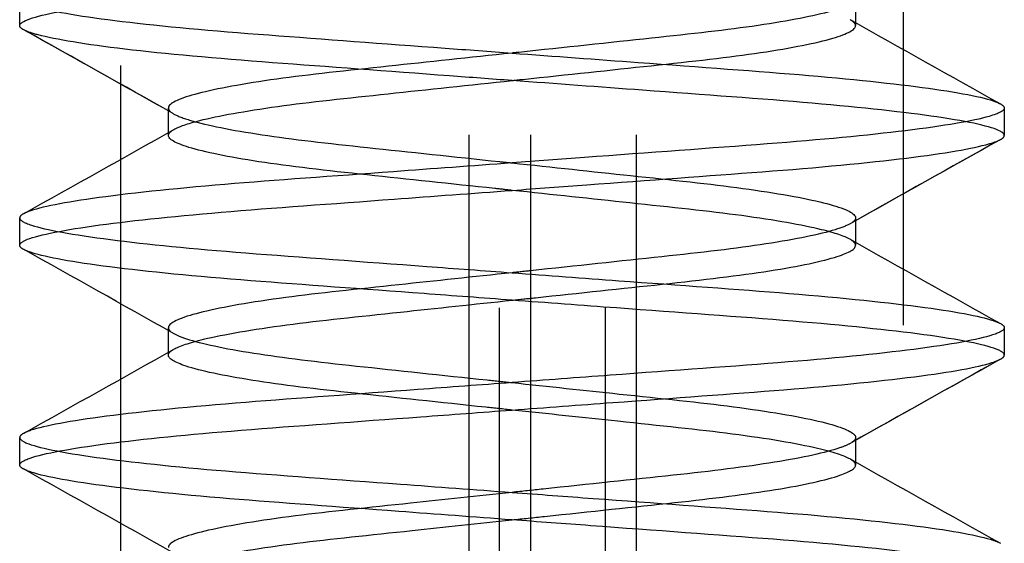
# Model space of a CAD drawing. Header units: millimetres. Extents: x -792 to 4548, y -647 to 5705.
# Tile 6 of 54: x -635.17 to -632.32, y -618.17 to -616.65. Entities that reach past the tile are written whole.
import ezdxf

# ---------------------------------------------------------------- set-up
doc = ezdxf.new("R2010")
doc.units = ezdxf.units.MM
doc.linetypes.add('Hidden', pattern=[4, 2, -2])
doc.layers.add('Make2D$Hidden$Curves', color=7, linetype='Hidden', true_color=0x8c8c8c)

msp = doc.modelspace()

# ---------------------------------------------------------------- linework, layer by layer
at = {"layer": 'Make2D$Hidden$Curves', "color": 253, "lineweight": -3, "true_color": 0xa0a0a0}
for points, degree in [([(-634.877, -618.7847), (-634.877, -615.1597), (-634.877, -611.5347)], 2), ([(-632.6164, -611.5347), (-632.6164, -615.1597), (-632.6164, -618.7847)], 2), ([(-633.8717, -612.9847), (-633.8717, -616.2347), (-633.8717, -619.4847)], 2), ([(-633.783, -619.4847), (-633.783, -616.2347), (-633.783, -612.9847)], 2), ([(-633.693, -612.9847), (-633.693, -616.2347), (-633.693, -619.4847)], 2), ([(-633.4765, -619.4847), (-633.4765, -616.2347), (-633.4765, -612.9847)], 2), ([(-633.3881, -612.9847), (-633.3881, -616.2347), (-633.3881, -619.4847)], 2), ([(-635.1691, -616.6693), (-635.1691, -616.6296), (-635.1691, -616.5899)], 2), ([(-632.7539, -616.5898), (-632.7539, -616.6294), (-632.7539, -616.6691)], 2), ([(-632.7698, -616.6519), (-632.6252, -616.7334), (-632.4802, -616.8145), (-632.335, -616.8956)], 3), ([(-635.1584, -616.681), (-635.1655, -616.677), (-635.1691, -616.6731), (-635.1691, -616.6693)], 3), ([(-634.7278, -616.9221), (-634.871, -616.8414), (-635.0145, -616.7611), (-635.1583, -616.6808)], 3), ([(-634.7278, -616.9221), (-634.8697, -616.8422), (-635.0119, -616.7626), (-635.1543, -616.683)], 3), ([(-632.335, -616.8956), (-632.3279, -616.8996), (-632.3243, -616.9035), (-632.3243, -616.9074)], 3), ([(-634.7395, -616.9867), (-634.7395, -616.947), (-634.7395, -616.9073)], 2), ([(-634.7395, -616.9073), (-634.7395, -616.9129), (-634.7342, -616.9187), (-634.7236, -616.9246)], 3), ([(-632.3243, -616.9074), (-632.3243, -616.9471), (-632.3243, -616.9867)], 2), ([(-635.1562, -617.2119), (-635.0117, -617.1312), (-634.8675, -617.0505), (-634.7236, -616.9694)], 3), ([(-635.1562, -617.2119), (-635.0117, -617.1312), (-634.8675, -617.0505), (-634.7236, -616.9694)], 3), ([(-632.3381, -617), (-632.4823, -617.0805), (-632.6262, -617.161), (-632.7698, -617.2419)], 3), ([(-632.3381, -617), (-632.4808, -617.0796), (-632.6232, -617.1593), (-632.7652, -617.2394)], 3), ([(-632.335, -616.9984), (-632.3279, -616.9945), (-632.3243, -616.9906), (-632.3243, -616.9867)], 3), ([(-635.1584, -617.2131), (-635.1655, -617.2171), (-635.1691, -617.2209), (-635.1691, -617.2248)], 3), ([(-635.1691, -617.3042), (-635.1691, -617.2645), (-635.1691, -617.2248)], 2), ([(-632.7539, -617.2248), (-632.7539, -617.2296), (-632.7577, -617.2344), (-632.7652, -617.2394)], 3), ([(-632.7539, -617.2248), (-632.7539, -617.2296), (-632.7577, -617.2344), (-632.7652, -617.2394)], 3), ([(-632.7539, -617.2248), (-632.7539, -617.2645), (-632.7539, -617.3042)], 2), ([(-632.7698, -617.2869), (-632.6252, -617.3684), (-632.4802, -617.4495), (-632.3351, -617.5306)], 3), ([(-635.1584, -617.3159), (-635.1655, -617.3119), (-635.1691, -617.3081), (-635.1691, -617.3042)], 3), ([(-634.7276, -617.5572), (-634.8709, -617.4765), (-635.0145, -617.3961), (-635.1583, -617.3158)], 3), ([(-634.7395, -617.6217), (-634.7395, -617.582), (-634.7395, -617.5424)], 2), ([(-634.7395, -617.5424), (-634.7395, -617.548), (-634.7342, -617.5537), (-634.7236, -617.5596)], 3), ([(-632.335, -617.5306), (-632.3279, -617.5345), (-632.3243, -617.5384), (-632.3243, -617.5422)], 3), ([(-632.3243, -617.5422), (-632.3243, -617.5819), (-632.3243, -617.6216)], 2), ([(-635.1564, -617.847), (-635.0119, -617.7663), (-634.8676, -617.6855), (-634.7236, -617.6044)], 3), ([(-635.1564, -617.847), (-635.0119, -617.7663), (-634.8676, -617.6855), (-634.7236, -617.6044)], 3), ([(-632.3371, -617.6344), (-632.4816, -617.7151), (-632.6259, -617.7958), (-632.7698, -617.8769)], 3), ([(-632.3371, -617.6344), (-632.48, -617.7142), (-632.6228, -617.7941), (-632.7651, -617.8743)], 3), ([(-632.335, -617.6333), (-632.3279, -617.6294), (-632.3243, -617.6255), (-632.3243, -617.6216)], 3), ([(-635.1584, -617.848), (-635.1655, -617.852), (-635.1691, -617.8558), (-635.1691, -617.8597)], 3), ([(-635.1691, -617.9391), (-635.1691, -617.8994), (-635.1691, -617.8597)], 2), ([(-632.7539, -617.8599), (-632.7539, -617.8647), (-632.7577, -617.8694), (-632.7651, -617.8743)], 3), ([(-632.7539, -617.8599), (-632.7539, -617.8647), (-632.7577, -617.8694), (-632.7651, -617.8743)], 3), ([(-632.7539, -617.8599), (-632.7539, -617.8996), (-632.7539, -617.9393)], 2), ([(-635.1584, -617.9508), (-635.1655, -617.9468), (-635.1691, -617.9429), (-635.1691, -617.9391)], 3), ([(-632.7698, -617.9219), (-632.6252, -618.0034), (-632.4803, -618.0845), (-632.3351, -618.1656)], 3), ([(-634.7272, -618.1924), (-634.8706, -618.1116), (-635.0144, -618.0312), (-635.1584, -617.9508)], 3)]:
    msp.add_open_spline(points, degree=degree, dxfattribs=at)
for points, knots in [([(-635.1691, -616.6693), (-635.1691, -616.666), (-635.1665, -616.6627), (-635.1417, -616.6464), (-635.0848, -616.6326), (-634.9058, -616.6049), (-634.7871, -616.5913), (-634.5024, -616.5658), (-634.3394, -616.5545), (-634.0287, -616.5313), (-633.888, -616.5209), (-633.7467, -616.5104)], [-2.252032, -2.252032, -2.252032, -2.252032, -2.102642, -2.102642, -1.53355, -1.53355, -0.979479, -0.979479, -0.427349, -0.427349, 0, 0, 0, 0]), ([(-635.1691, -616.5899), (-635.1691, -616.5983), (-635.1523, -616.6066), (-635.0699, -616.6291), (-634.9863, -616.6431), (-634.7575, -616.6707), (-634.6136, -616.684), (-634.2923, -616.7079), (-634.1193, -616.7208), (-633.8758, -616.7389), (-633.8112, -616.7437), (-633.7467, -616.7485)], [-6.762501, -6.762501, -6.762501, -6.762501, -6.380361, -6.380361, -5.820691, -5.820691, -5.251858, -5.251858, -4.705581, -4.705581, -4.509998, -4.509998, -4.509998, -4.509998]), ([(-632.7698, -616.607), (-632.7816, -616.6137), (-632.8001, -616.6205), (-632.8734, -616.6413), (-632.945, -616.6553), (-633.1241, -616.6818), (-633.2287, -616.6933), (-633.4649, -616.7184), (-633.5951, -616.7323), (-633.7337, -616.7471), (-633.7402, -616.7478), (-633.7467, -616.7485)], [-4.547881, -4.547881, -4.547881, -4.547881, -4.345249, -4.345249, -3.951923, -3.951923, -3.570188, -3.570188, -3.17054, -3.17054, -3.150835, -3.150835, -3.150835, -3.150835]), ([(-632.7539, -616.6691), (-632.7539, -616.6687), (-632.7539, -616.6682), (-632.7548, -616.6627), (-632.7601, -616.6574), (-632.7698, -616.6519)], [-1.5817719, -1.5817719, -1.5817719, -1.5817719, -1.567498, -1.567498, -1.4016853, -1.4016853, -1.4016853, -1.4016853]), ([(-633.7467, -616.8279), (-633.8069, -616.8234), (-633.8671, -616.8189), (-634.1067, -616.8011), (-634.2804, -616.7882), (-634.6035, -616.7641), (-634.7485, -616.751), (-634.98, -616.7234), (-635.0651, -616.7094), (-635.1325, -616.6915), (-635.1454, -616.6872), (-635.1543, -616.683)], [-4.504639, -4.504639, -4.504639, -4.504639, -4.322242, -4.322242, -3.775502, -3.775502, -3.20657, -3.20657, -2.646357, -2.646357, -2.459057, -2.459057, -2.459057, -2.459057]), ([(-633.7467, -616.8279), (-633.7362, -616.8267), (-633.7256, -616.8256), (-633.5872, -616.8109), (-633.4613, -616.7974), (-633.2256, -616.7723), (-633.1184, -616.7605), (-632.9379, -616.7335), (-632.867, -616.7193), (-632.7762, -616.6927), (-632.7539, -616.6805), (-632.7539, -616.6691)], [-3.158702, -3.158702, -3.158702, -3.158702, -3.126808, -3.126808, -2.739661, -2.739661, -2.347066, -2.347066, -1.950174, -1.950174, -1.581772, -1.581772, -1.581772, -1.581772]), ([(-633.7467, -616.7485), (-633.8687, -616.7615), (-633.9897, -616.7744), (-634.2234, -616.7993), (-634.3329, -616.8107), (-634.5226, -616.8372), (-634.5999, -616.8514), (-634.7053, -616.8788), (-634.7343, -616.8919), (-634.7393, -616.905), (-634.7395, -616.9061), (-634.7395, -616.9073)], [-3.150835, -3.150835, -3.150835, -3.150835, -2.781428, -2.781428, -2.393546, -2.393546, -1.994333, -1.994333, -1.610119, -1.610119, -1.573825, -1.573825, -1.573825, -1.573825]), ([(-633.7467, -616.7485), (-633.624, -616.7576), (-633.5015, -616.7667), (-633.2038, -616.7889), (-633.0361, -616.8005), (-632.7427, -616.8257), (-632.6193, -616.8392), (-632.4278, -616.8669), (-632.364, -616.881), (-632.3368, -616.8946), (-632.3359, -616.8951), (-632.335, -616.8956)], [-4.509998, -4.509998, -4.509998, -4.509998, -4.138016, -4.138016, -3.580278, -3.580278, -3.027275, -3.027275, -2.452434, -2.452434, -2.430879, -2.430879, -2.430879, -2.430879]), ([(-634.7236, -616.9694), (-634.7088, -616.9611), (-634.6838, -616.9524), (-634.595, -616.9298), (-634.5185, -616.916), (-634.331, -616.8898), (-634.2227, -616.8786), (-633.9902, -616.8538), (-633.8689, -616.8409), (-633.7467, -616.8279)], [-4.556308, -4.556308, -4.556308, -4.556308, -4.304088, -4.304088, -3.912351, -3.912351, -3.529004, -3.529004, -3.158702, -3.158702, -3.158702, -3.158702]), ([(-632.3243, -616.9867), (-632.3243, -616.9827), (-632.3282, -616.9786), (-632.3605, -616.9613), (-632.4227, -616.9473), (-632.6114, -616.9195), (-632.7337, -616.906), (-633.0251, -616.8807), (-633.1916, -616.8692), (-633.4925, -616.8468), (-633.6195, -616.8373), (-633.7467, -616.8279)], [-6.760065, -6.760065, -6.760065, -6.760065, -6.575473, -6.575473, -6.000165, -6.000165, -5.446742, -5.446742, -4.890302, -4.890302, -4.504639, -4.504639, -4.504639, -4.504639]), ([(-634.7236, -616.9246), (-634.7128, -616.9306), (-634.6963, -616.9369), (-634.628, -616.9571), (-634.558, -616.9711), (-634.3819, -616.9977), (-634.2785, -617.0093), (-634.0441, -617.0343), (-633.9144, -617.0481), (-633.7705, -617.0635), (-633.7586, -617.0647), (-633.7467, -617.066)], [-1.39416, -1.39416, -1.39416, -1.39416, -1.208729, -1.208729, -0.815619, -0.815619, -0.434873, -0.434873, -0.036019, -0.036019, 0, 0, 0, 0]), ([(-632.3243, -616.9075), (-632.3245, -616.9153), (-632.3392, -616.923), (-632.4146, -616.945), (-632.4968, -616.9591), (-632.7189, -616.9864), (-632.8546, -616.9993), (-633.171, -617.0234), (-633.3503, -617.0365), (-633.6066, -617.0556), (-633.6767, -617.0608), (-633.7467, -617.066)], [-2.251736, -2.251736, -2.251736, -2.251736, -1.896688, -1.896688, -1.32821, -1.32821, -0.781077, -0.781077, -0.211982, -0.211982, 0, 0, 0, 0]), ([(-634.7395, -616.9867), (-634.7395, -616.9856), (-634.7393, -616.9846), (-634.7374, -616.979), (-634.7323, -616.9743), (-634.7236, -616.9694)], [-4.7358153, -4.7358153, -4.7358153, -4.7358153, -4.7032473, -4.7032473, -4.5563078, -4.5563078, -4.5563078, -4.5563078]), ([(-633.7467, -617.1454), (-633.7632, -617.1436), (-633.7798, -617.1418), (-633.9238, -617.1265), (-634.049, -617.1131), (-634.2833, -617.0882), (-634.3897, -617.0761), (-634.5667, -617.0489), (-634.6353, -617.0348), (-634.7194, -617.0089), (-634.7395, -616.9976), (-634.7395, -616.9867)], [-6.309389, -6.309389, -6.309389, -6.309389, -6.259388, -6.259388, -5.873651, -5.873651, -5.479805, -5.479805, -5.084507, -5.084507, -4.735815, -4.735815, -4.735815, -4.735815]), ([(-633.7467, -617.1454), (-633.6744, -617.14), (-633.602, -617.1346), (-633.3515, -617.116), (-633.1797, -617.1033), (-632.8616, -617.0794), (-632.7197, -617.0659), (-632.4959, -617.0383), (-632.4151, -617.0244), (-632.3538, -617.0067), (-632.3425, -617.0025), (-632.335, -616.9984)], [-9.013854, -9.013854, -9.013854, -9.013854, -8.795019, -8.795019, -8.250118, -8.250118, -7.680772, -7.680772, -7.120924, -7.120924, -6.936844, -6.936844, -6.936844, -6.936844]), ([(-633.7467, -617.066), (-633.8619, -617.0746), (-633.9769, -617.0831), (-634.2643, -617.1045), (-634.4295, -617.116), (-634.7294, -617.141), (-634.8594, -617.1548), (-635.0546, -617.1826), (-635.1197, -617.1962), (-635.1531, -617.2104), (-635.1559, -617.2117), (-635.1584, -617.2131)], [-9.013586, -9.013586, -9.013586, -9.013586, -8.664642, -8.664642, -8.120488, -8.120488, -7.550803, -7.550803, -6.995843, -6.995843, -6.935999, -6.935999, -6.935999, -6.935999]), ([(-633.7467, -617.066), (-633.63, -617.0784), (-633.5141, -617.0908), (-633.2843, -617.1153), (-633.174, -617.1266), (-632.9815, -617.153), (-632.9023, -617.1671), (-632.7929, -617.1946), (-632.7619, -617.2078), (-632.7543, -617.2215), (-632.7539, -617.2232), (-632.7539, -617.2248)], [-6.309055, -6.309055, -6.309055, -6.309055, -5.95509, -5.95509, -5.568076, -5.568076, -5.167795, -5.167795, -4.782536, -4.782536, -4.730424, -4.730424, -4.730424, -4.730424]), ([(-635.1691, -617.3042), (-635.1691, -617.2993), (-635.1634, -617.2945), (-635.1228, -617.2762), (-635.0562, -617.2621), (-634.8599, -617.2344), (-634.7346, -617.221), (-634.4373, -617.1959), (-634.2676, -617.1841), (-633.9757, -617.1624), (-633.8613, -617.1539), (-633.7467, -617.1454)], [-2.254675, -2.254675, -2.254675, -2.254675, -2.032666, -2.032666, -1.458994, -1.458994, -0.907068, -0.907068, -0.347191, -0.347191, 0, 0, 0, 0]), ([(-632.7698, -617.2869), (-632.7857, -617.278), (-632.8134, -617.2686), (-632.9083, -617.2454), (-632.9867, -617.2315), (-633.1773, -617.2056), (-633.2872, -617.1944), (-633.5157, -617.17), (-633.6308, -617.1577), (-633.7467, -617.1454)], [-1.398889, -1.398889, -1.398889, -1.398889, -1.127632, -1.127632, -0.736219, -0.736219, -0.351661, -0.351661, 0, 0, 0, 0]), ([(-635.1691, -617.2248), (-635.1691, -617.2317), (-635.1577, -617.2386), (-635.0936, -617.2594), (-635.0161, -617.2735), (-634.8017, -617.301), (-634.6691, -617.3141), (-634.357, -617.3386), (-634.179, -617.3513), (-633.9111, -617.3713), (-633.8289, -617.3774), (-633.7467, -617.3835)], [-6.759439, -6.759439, -6.759439, -6.759439, -6.443726, -6.443726, -5.873877, -5.873877, -5.325477, -5.325477, -4.754678, -4.754678, -4.505815, -4.505815, -4.505815, -4.505815]), ([(-632.7698, -617.2421), (-632.7796, -617.2475), (-632.7939, -617.2532), (-632.857, -617.2727), (-632.9251, -617.2867), (-633.0982, -617.3135), (-633.2002, -617.3252), (-633.4326, -617.35), (-633.5617, -617.3638), (-633.7113, -617.3797), (-633.729, -617.3816), (-633.7467, -617.3835)], [-4.550494, -4.550494, -4.550494, -4.550494, -4.38296, -4.38296, -3.988559, -3.988559, -3.607245, -3.607245, -3.207687, -3.207687, -3.153996, -3.153996, -3.153996, -3.153996]), ([(-632.7539, -617.3042), (-632.7539, -617.3026), (-632.7543, -617.301), (-632.7574, -617.2953), (-632.7622, -617.2912), (-632.7698, -617.2869)], [-1.5785262, -1.5785262, -1.5785262, -1.5785262, -1.5272725, -1.5272725, -1.3988892, -1.3988892, -1.3988892, -1.3988892]), ([(-633.7467, -617.4629), (-633.8316, -617.4565), (-633.9166, -617.4502), (-634.1782, -617.4308), (-634.348, -617.4185), (-634.6609, -617.3943), (-634.7994, -617.3807), (-635.0151, -617.353), (-635.0914, -617.3392), (-635.1423, -617.323), (-635.1498, -617.3202), (-635.1556, -617.3173)], [-4.508395, -4.508395, -4.508395, -4.508395, -4.251195, -4.251195, -3.707165, -3.707165, -3.137756, -3.137756, -2.579381, -2.579381, -2.453097, -2.453097, -2.453097, -2.453097]), ([(-633.7467, -617.4629), (-633.7242, -617.4605), (-633.7017, -617.4581), (-633.552, -617.4421), (-633.4276, -617.4289), (-633.1948, -617.404), (-633.0893, -617.3917), (-632.9158, -617.3643), (-632.8494, -617.3503), (-632.7718, -617.3251), (-632.7539, -617.3146), (-632.7539, -617.3042)], [-3.154719, -3.154719, -3.154719, -3.154719, -3.086472, -3.086472, -2.700677, -2.700677, -2.303922, -2.303922, -1.908741, -1.908741, -1.578526, -1.578526, -1.578526, -1.578526]), ([(-633.7467, -617.3835), (-633.8577, -617.3953), (-633.9681, -617.4071), (-634.1936, -617.4311), (-634.3047, -617.4424), (-634.5003, -617.4686), (-634.5815, -617.4827), (-634.6952, -617.5104), (-634.7284, -617.5236), (-634.7387, -617.538), (-634.7395, -617.5402), (-634.7395, -617.5424)], [-3.153996, -3.153996, -3.153996, -3.153996, -2.817248, -2.817248, -2.431696, -2.431696, -2.030981, -2.030981, -1.645287, -1.645287, -1.576405, -1.576405, -1.576405, -1.576405]), ([(-633.7467, -617.3835), (-633.6433, -617.3912), (-633.5399, -617.3989), (-633.2624, -617.4195), (-633.0955, -617.4312), (-632.7904, -617.456), (-632.657, -617.4697), (-632.4537, -617.4974), (-632.3842, -617.5111), (-632.3443, -617.5261), (-632.3398, -617.528), (-632.3362, -617.53)], [-4.505815, -4.505815, -4.505815, -4.505815, -4.192621, -4.192621, -3.649131, -3.649131, -3.079825, -3.079825, -2.523802, -2.523802, -2.438505, -2.438505, -2.438505, -2.438505]), ([(-634.7236, -617.6044), (-634.7072, -617.5952), (-634.6783, -617.5856), (-634.5791, -617.5616), (-634.4975, -617.5475), (-634.3011, -617.5213), (-634.1898, -617.5101), (-633.9653, -617.4862), (-633.8563, -617.4745), (-633.7467, -617.4629)], [-4.552837, -4.552837, -4.552837, -4.552837, -4.273539, -4.273539, -3.87266, -3.87266, -3.487289, -3.487289, -3.154719, -3.154719, -3.154719, -3.154719]), ([(-632.3243, -617.6216), (-632.3243, -617.616), (-632.3321, -617.6103), (-632.3819, -617.5909), (-632.453, -617.5768), (-632.6569, -617.5492), (-632.7852, -617.5359), (-633.0886, -617.511), (-633.2617, -617.499), (-633.544, -617.478), (-633.6453, -617.4704), (-633.7467, -617.4629)], [-6.761112, -6.761112, -6.761112, -6.761112, -6.500844, -6.500844, -5.929136, -5.929136, -5.379031, -5.379031, -4.815423, -4.815423, -4.508395, -4.508395, -4.508395, -4.508395]), ([(-632.3243, -617.5422), (-632.3243, -617.5483), (-632.3332, -617.5544), (-632.3876, -617.5742), (-632.4608, -617.5884), (-632.6682, -617.6159), (-632.798, -617.6292), (-633.1042, -617.6539), (-633.2789, -617.6662), (-633.5565, -617.6868), (-633.6516, -617.6939), (-633.7467, -617.701)], [-2.252928, -2.252928, -2.252928, -2.252928, -1.974446, -1.974446, -1.403374, -1.403374, -0.85385, -0.85385, -0.288017, -0.288017, 0, 0, 0, 0]), ([(-634.7236, -617.5596), (-634.7149, -617.5644), (-634.7027, -617.5694), (-634.6449, -617.5882), (-634.5788, -617.6022), (-634.4091, -617.6291), (-634.3085, -617.6411), (-634.0782, -617.6657), (-633.9497, -617.6794), (-633.7943, -617.6959), (-633.7705, -617.6985), (-633.7467, -617.701)], [-1.396519, -1.396519, -1.396519, -1.396519, -1.248194, -1.248194, -0.853144, -0.853144, -0.471737, -0.471737, -0.072138, -0.072138, 0, 0, 0, 0]), ([(-634.7395, -617.6217), (-634.7395, -617.6194), (-634.7386, -617.6171), (-634.7343, -617.6114), (-634.7299, -617.608), (-634.7236, -617.6044)], [-4.7323556, -4.7323556, -4.7323556, -4.7323556, -4.6593955, -4.6593955, -4.5528366, -4.5528366, -4.5528366, -4.5528366]), ([(-633.7467, -617.7804), (-633.7719, -617.7777), (-633.7972, -617.775), (-633.954, -617.7583), (-634.0823, -617.7446), (-634.3121, -617.7201), (-634.4124, -617.708), (-634.5813, -617.6811), (-634.6469, -617.6671), (-634.7223, -617.6422), (-634.7395, -617.632), (-634.7395, -617.6217)], [-6.308983, -6.308983, -6.308983, -6.308983, -6.232405, -6.232405, -5.832737, -5.832737, -5.451227, -5.451227, -5.055967, -5.055967, -4.732356, -4.732356, -4.732356, -4.732356]), ([(-633.7467, -617.7804), (-633.6491, -617.7731), (-633.5516, -617.7658), (-633.2791, -617.7456), (-633.1113, -617.7337), (-632.8036, -617.7091), (-632.6686, -617.6954), (-632.4613, -617.6677), (-632.3897, -617.654), (-632.3455, -617.6383), (-632.3396, -617.6358), (-632.335, -617.6333)], [-9.013505, -9.013505, -9.013505, -9.013505, -8.71814, -8.71814, -8.17478, -8.17478, -7.605632, -7.605632, -7.049049, -7.049049, -6.937673, -6.937673, -6.937673, -6.937673]), ([(-633.7467, -617.701), (-633.8377, -617.7078), (-633.9287, -617.7145), (-634.1955, -617.7344), (-634.3643, -617.7464), (-634.6748, -617.7708), (-634.8116, -617.7845), (-635.0233, -617.8122), (-635.0974, -617.826), (-635.1458, -617.8421), (-635.1531, -617.8451), (-635.1584, -617.848)], [-9.013558, -9.013558, -9.013558, -9.013558, -8.738267, -8.738267, -8.194944, -8.194944, -7.625996, -7.625996, -7.068807, -7.068807, -6.938358, -6.938358, -6.938358, -6.938358]), ([(-633.7467, -617.701), (-633.6416, -617.7122), (-633.537, -617.7234), (-633.316, -617.7469), (-633.2041, -617.7581), (-633.0054, -617.7842), (-632.9221, -617.7983), (-632.804, -617.826), (-632.7686, -617.8393), (-632.7551, -617.8544), (-632.7539, -617.8572), (-632.7539, -617.8599)], [-6.308567, -6.308567, -6.308567, -6.308567, -5.989983, -5.989983, -5.605978, -5.605978, -5.205028, -5.205028, -4.819093, -4.819093, -4.732886, -4.732886, -4.732886, -4.732886]), ([(-635.1691, -617.9391), (-635.1691, -617.9326), (-635.1589, -617.9261), (-635.0995, -617.9057), (-635.0239, -617.8916), (-634.8128, -617.8641), (-634.6815, -617.8509), (-634.3722, -617.8263), (-634.1957, -617.8138), (-633.9233, -617.7935), (-633.835, -617.7869), (-633.7467, -617.7804)], [-2.252415, -2.252415, -2.252415, -2.252415, -1.954275, -1.954275, -1.384078, -1.384078, -0.835366, -0.835366, -0.267177, -0.267177, 0, 0, 0, 0]), ([(-632.7698, -617.9219), (-632.7872, -617.9121), (-632.8189, -617.9018), (-632.9246, -617.8772), (-633.0084, -617.8631), (-633.2078, -617.8371), (-633.3199, -617.8259), (-633.5398, -617.8024), (-633.643, -617.7914), (-633.7467, -617.7804)], [-1.396048, -1.396048, -1.396048, -1.396048, -1.098967, -1.098967, -0.697936, -0.697936, -0.314252, -0.314252, 0, 0, 0, 0]), ([(-635.1691, -617.8599), (-635.169, -617.8651), (-635.1623, -617.8703), (-635.1176, -617.889), (-635.0488, -617.9031), (-634.8489, -617.9308), (-634.7221, -617.9441), (-634.4219, -617.9691), (-634.2507, -617.981), (-633.9633, -618.0024), (-633.855, -618.0104), (-633.7467, -618.0185)], [-6.759044, -6.759044, -6.759044, -6.759044, -6.521773, -6.521773, -5.949378, -5.949378, -5.398647, -5.398647, -4.837398, -4.837398, -4.509411, -4.509411, -4.509411, -4.509411]), ([(-632.7698, -617.8771), (-632.7773, -617.8813), (-632.7875, -617.8855), (-632.8401, -617.9036), (-632.9041, -617.9177), (-633.0704, -617.9447), (-633.1696, -617.957), (-633.3977, -617.9813), (-633.5255, -617.9949), (-633.6868, -618.0121), (-633.7168, -618.0153), (-633.7467, -618.0185)], [-4.553155, -4.553155, -4.553155, -4.553155, -4.424622, -4.424622, -4.029146, -4.029146, -3.647679, -3.647679, -3.248251, -3.248251, -3.157369, -3.157369, -3.157369, -3.157369]), ([(-633.7467, -618.0979), (-633.7153, -618.0945), (-633.6839, -618.0912), (-633.5212, -618.0738), (-633.3936, -618.0602), (-633.166, -618.036), (-633.0671, -618.0236), (-632.9016, -617.9966), (-632.8381, -617.9825), (-632.7691, -617.9584), (-632.7539, -617.9489), (-632.7539, -617.9393)], [-3.150726, -3.150726, -3.150726, -3.150726, -3.055418, -3.055418, -2.656006, -2.656006, -2.274475, -2.274475, -1.878878, -1.878878, -1.575324, -1.575324, -1.575324, -1.575324]), ([(-632.7539, -617.9393), (-632.7539, -617.9364), (-632.7552, -617.9335), (-632.7606, -617.9278), (-632.7645, -617.9249), (-632.7698, -617.9219)], [-1.575324, -1.575324, -1.575324, -1.575324, -1.4849824, -1.4849824, -1.3960476, -1.3960476, -1.3960476, -1.3960476]), ([(-633.7467, -618.0979), (-633.8564, -618.0897), (-633.966, -618.0815), (-634.2488, -618.0605), (-634.4148, -618.0489), (-634.7172, -618.024), (-634.8487, -618.0102), (-635.0477, -617.9825), (-635.1149, -617.9689), (-635.1515, -617.9542), (-635.1553, -617.9525), (-635.1584, -617.9508)], [-4.505091, -4.505091, -4.505091, -4.505091, -4.172926, -4.172926, -3.62935, -3.62935, -3.060065, -3.060065, -2.504827, -2.504827, -2.428909, -2.428909, -2.428909, -2.428909]), ([(-633.7467, -618.0185), (-633.8458, -618.0291), (-633.9446, -618.0396), (-634.1608, -618.0626), (-634.2736, -618.0739), (-634.4754, -618.0997), (-634.5607, -618.1138), (-634.6832, -618.1416), (-634.721, -618.155), (-634.7377, -618.1708), (-634.7395, -618.1741), (-634.7395, -618.1774)], [-3.157369, -3.157369, -3.157369, -3.157369, -2.856371, -2.856371, -2.472665, -2.472665, -2.070333, -2.070333, -1.683056, -1.683056, -1.579119, -1.579119, -1.579119, -1.579119]), ([(-633.7467, -618.0185), (-633.6684, -618.0243), (-633.5901, -618.0301), (-633.3343, -618.0492), (-633.1635, -618.0616), (-632.8478, -618.0857), (-632.7075, -618.0992), (-632.4875, -618.1269), (-632.4088, -618.1408), (-632.3533, -618.1575), (-632.3442, -618.1609), (-632.3375, -618.1642)], [-4.509411, -4.509411, -4.509411, -4.509411, -4.272397, -4.272397, -3.727899, -3.727899, -3.158448, -3.158448, -2.599222, -2.599222, -2.451652, -2.451652, -2.451652, -2.451652]), ([(-634.7236, -618.2394), (-634.7051, -618.229), (-634.6705, -618.218), (-634.5582, -618.1927), (-634.4724, -618.1786), (-634.2699, -618.1528), (-634.1569, -618.1416), (-633.9418, -618.1187), (-633.8444, -618.1083), (-633.7467, -618.0979)], [-4.549415, -4.549415, -4.549415, -4.549415, -4.233532, -4.233532, -3.831006, -3.831006, -3.447471, -3.447471, -3.150726, -3.150726, -3.150726, -3.150726]), ([(-632.3243, -618.2565), (-632.3243, -618.2495), (-632.3363, -618.2424), (-632.4016, -618.2216), (-632.4778, -618.2078), (-632.6932, -618.1801), (-632.8316, -618.1665), (-633.1526, -618.1416), (-633.3324, -618.1287), (-633.5953, -618.1091), (-633.671, -618.1035), (-633.7467, -618.0979)], [-6.759107, -6.759107, -6.759107, -6.759107, -6.435527, -6.435527, -5.87716, -5.87716, -5.307709, -5.307709, -4.734247, -4.734247, -4.505091, -4.505091, -4.505091, -4.505091])]:
    msp.add_open_spline(points, degree=3, knots=knots, dxfattribs=at)

doc.saveas('drawing.dxf')
